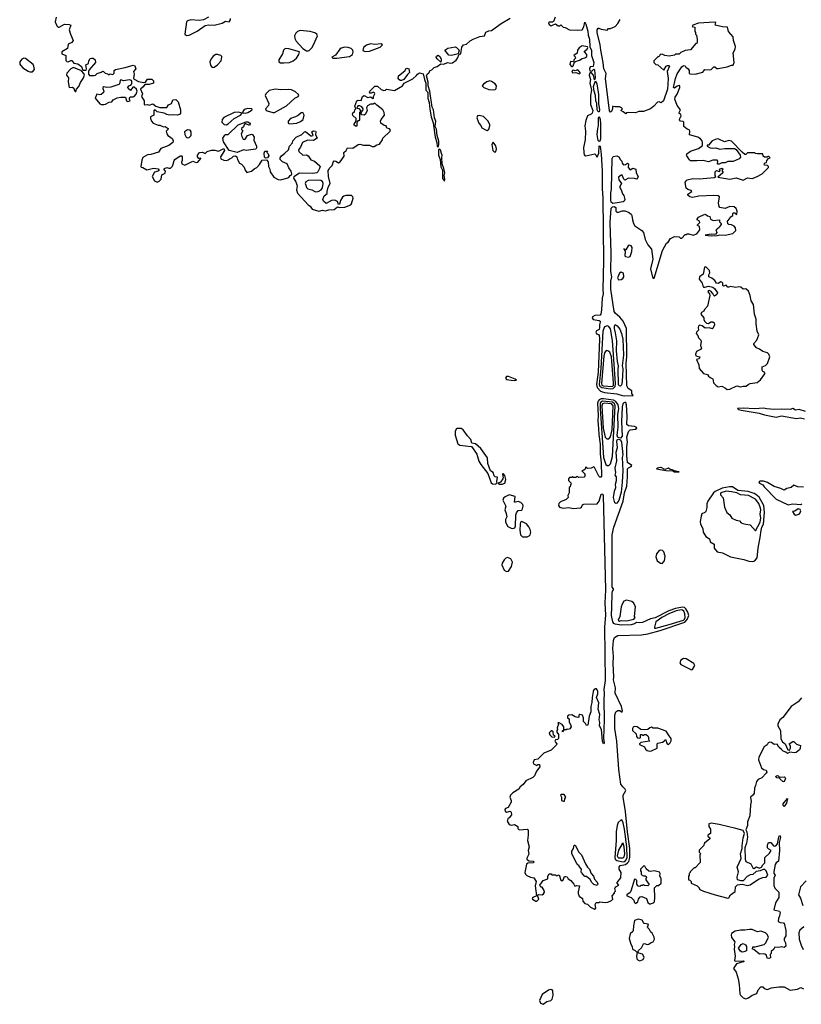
# Model space of a CAD drawing. Extents: x 2293830 to 2387798, y 66850 to 233222.
# Tile 62 of 192: x 2308509 to 2317300, y 180274 to 191347. Entities that reach past the tile are written whole.
import ezdxf

# ---------------------------------------------------------------- set-up
doc = ezdxf.new("R2010")
doc.units = 0

msp = doc.modelspace()

# ---------------------------------------------------------------- linework, layer by layer
at = {"layer": '0CON05XD'}
for points in [[(2308918, 191375), (2308910, 191325), (2308927, 191277), (2308943, 191263), (2308955, 191264), (2309015, 191296), (2309065, 191294), (2309084, 191284), (2309066, 191235), (2309079, 191185), (2309110, 191115), (2309095, 191092), (2309055, 191073), (2309046, 191024), (2308982, 190985), (2308985, 190964), (2309028, 190945), (2309029, 190889), (2309039, 190879), (2309055, 190874), (2309085, 190889), (2309095, 190887), (2309119, 190859), (2309165, 190851), (2309205, 190820), (2309217, 190787), (2309228, 190778), (2309245, 190778), (2309255, 190780), (2309260, 190795), (2309252, 190838), (2309283, 190855), (2309287, 190885), (2309300, 190910), (2309315, 190916), (2309335, 190914), (2309357, 190897), (2309362, 190865), (2309292, 190785), (2309282, 190765), (2309283, 190733), (2309295, 190720), (2309345, 190719), (2309363, 190725), (2309379, 190741), (2309424, 190756), (2309435, 190766), (2309448, 190768), (2309472, 190745), (2309498, 190738), (2309505, 190730), (2309515, 190730), (2309525, 190740), (2309555, 190731), (2309571, 190745), (2309570, 190775), (2309585, 190786), (2309695, 190808), (2309785, 190837), (2309805, 190828), (2309814, 190795), (2309789, 190765), (2309797, 190735), (2309790, 190685), (2309797, 190677), (2309845, 190653), (2309905, 190640), (2309925, 190646), (2309945, 190677), (2309955, 190680), (2309995, 190678), (2310015, 190660), (2310015, 190633), (2309965, 190618), (2309915, 190619), (2309898, 190592), (2309868, 190565), (2309889, 190515), (2309880, 190485), (2309910, 190435), (2309910, 190395), (2309915, 190390), (2309945, 190392), (2309965, 190387), (2310005, 190402), (2310040, 190375), (2310085, 190360), (2310165, 190360), (2310182, 190388), (2310218, 190405), (2310233, 190447), (2310265, 190448), (2310293, 190425), (2310318, 190332), (2310316, 190295), (2310305, 190280), (2310285, 190274), (2310225, 190279), (2310195, 190272), (2310165, 190281), (2310135, 190297), (2310055, 190310), (2310035, 190330), (2310025, 190332), (2310017, 190323), (2310018, 190275), (2309980, 190255), (2309980, 190235), (2309990, 190205), (2310010, 190185), (2310065, 190162), (2310085, 190162), (2310125, 190142), (2310147, 190147), (2310180, 190125), (2310180, 190115), (2310158, 190095), (2310163, 190063), (2310174, 190044), (2310205, 190027), (2310226, 190006), (2310236, 189985), (2310233, 189967), (2310185, 189932), (2310095, 189898), (2310072, 189858), (2309985, 189832), (2309945, 189828), (2309893, 189797), (2309882, 189768), (2309870, 189695), (2309875, 189688), (2309895, 189684), (2309939, 189659), (2310015, 189676), (2310065, 189670), (2310078, 189652), (2310067, 189643), (2310025, 189632), (2309998, 189585), (2310024, 189535), (2310055, 189521), (2310077, 189533), (2310100, 189555), (2310107, 189603), (2310145, 189620), (2310150, 189645), (2310130, 189665), (2310138, 189675), (2310165, 189686), (2310187, 189677), (2310205, 189678), (2310229, 189701), (2310237, 189723)], [(2310237, 189723), (2310245, 189762), (2310254, 189775), (2310315, 189816), (2310330, 189815), (2310338, 189805), (2310337, 189765), (2310330, 189745), (2310334, 189725), (2310365, 189711), (2310455, 189756), (2310495, 189741), (2310514, 189745), (2310548, 189785), (2310545, 189790), (2310525, 189788), (2310508, 189805), (2310508, 189822), (2310530, 189855), (2310565, 189856), (2310595, 189843), (2310616, 189864), (2310665, 189880), (2310705, 189880), (2310745, 189868), (2310805, 189898), (2310812, 189875), (2310768, 189805), (2310771, 189781), (2310805, 189766), (2310836, 189764), (2310855, 189770), (2310875, 189788), (2310895, 189792), (2310915, 189812), (2310937, 189817), (2310952, 189805), (2310960, 189775), (2310982, 189735), (2311005, 189723), (2311035, 189690), (2311046, 189655), (2311065, 189628), (2311118, 189642), (2311145, 189671), (2311176, 189684), (2311205, 189718), (2311235, 189768), (2311285, 189772), (2311305, 189750), (2311306, 189696), (2311321, 189665), (2311327, 189635), (2311367, 189576), (2311415, 189550), (2311445, 189547), (2311536, 189574), (2311550, 189595), (2311566, 189604), (2311570, 189615), (2311564, 189644), (2311535, 189680), (2311516, 189726), (2311465, 189748), (2311440, 189775), (2311440, 189795), (2311452, 189815), (2311489, 189841), (2311533, 189885), (2311542, 189925), (2311576, 189964), (2311582, 189985), (2311620, 190025), (2311684, 190056), (2311711, 190085), (2311725, 190089), (2311782, 190042), (2311795, 190040), (2311808, 190045), (2311795, 190088), (2311814, 190096), (2311835, 190092), (2311840, 190085), (2311836, 190055), (2311853, 190015), (2311815, 189990), (2311745, 189992), (2311688, 189965), (2311667, 189915), (2311646, 189885), (2311648, 189865), (2311694, 189824), (2311735, 189827), (2311755, 189818), (2311783, 189773), (2311825, 189756), (2311883, 189705), (2311888, 189695), (2311880, 189675), (2311864, 189636), (2311850, 189625), (2311805, 189616), (2311655, 189622), (2311591, 189579), (2311590, 189565), (2311615, 189522), (2311628, 189478), (2311621, 189435), (2311634, 189395), (2311754, 189264), (2311775, 189249), (2311800, 189215), (2311875, 189194), (2311915, 189204), (2311945, 189196), (2311985, 189208), (2312046, 189214), (2312085, 189242), (2312105, 189234), (2312165, 189240), (2312232, 189265), (2312242, 189278), (2312258, 189342), (2312255, 189357), (2312239, 189369), (2312179, 189371), (2312156, 189364), (2312139, 189351), (2312116, 189315), (2312105, 189272), (2312095, 189270), (2312082, 189302), (2312055, 189317), (2312015, 189313), (2311955, 189282), (2311925, 189307), (2311917, 189325), (2311932, 189365), (2311966, 189394), (2311966, 189416), (2311978, 189465), (2312002, 189505), (2311981, 189585), (2311978, 189652), (2311990, 189665), (2311992, 189678), (2312024, 189706), (2312032, 189725), (2312034, 189746), (2312045, 189760), (2312065, 189757), (2312095, 189737), (2312115, 189747), (2312157, 189813), (2312154, 189855), (2312182, 189878), (2312195, 189907), (2312255, 189904), (2312315, 189942), (2312335, 189946), (2312376, 189936), (2312445, 189938), (2312475, 189920), (2312495, 189920), (2312525, 189939), (2312555, 189946), (2312590, 189995), (2312592, 190015), (2312677, 190095), (2312679, 190105), (2312669, 190119), (2312637, 190127), (2312630, 190155), (2312609, 190159), (2312570, 190185), (2312567, 190205), (2312574, 190225), (2312613, 190275), (2312607, 190305), (2312595, 190332), (2312526, 190386), (2312505, 190410), (2312485, 190398), (2312455, 190398), (2312421, 190379), (2312408, 190355), (2312417, 190325), (2312400, 190285), (2312385, 190272), (2312357, 190277), (2312348, 190288), (2312348, 190302), (2312370, 190325), (2312373, 190345), (2312356, 190366), (2312335, 190380), (2312312, 190378), (2312302, 190352), (2312325, 190348), (2312343, 190325), (2312340, 190310), (2312330, 190305), (2312329, 190221), (2312325, 190210), (2312312, 190208), (2312300, 190195), (2312299, 190151), (2312285, 190150), (2312268, 190165), (2312292, 190208), (2312294, 190235), (2312255, 190268), (2312251, 190285), (2312255, 190298), (2312275, 190310), (2312280, 190335), (2312290, 190345), (2312278, 190375), (2312300, 190435), (2312315, 190442), (2312350, 190440), (2312363, 190485), (2312385, 190496), (2312425, 190473), (2312455, 190478), (2312485, 190462), (2312490, 190465), (2312490, 190485), (2312503, 190515), (2312500, 190525), (2312485, 190533), (2312455, 190518), (2312444, 190536), (2312446, 190545), (2312505, 190598), (2312535, 190601), (2312575, 190563), (2312605, 190551), (2312624, 190556), (2312635, 190567), (2312725, 190552), (2312815, 190604), (2312835, 190632), (2312854, 190646), (2312929, 190681), (2312972, 190718), (2312984, 190736), (2313005, 190750), (2313045, 190737), (2313063, 190673), (2313078, 190635), (2313077, 190555), (2313096, 190536), (2313099, 190525), (2313098, 190465), (2313114, 190415), (2313120, 190340), (2313137, 190255), (2313158, 190188), (2313181, 190025), (2313200, 189965), (2313205, 189920), (2313215, 189918), (2313222, 189945), (2313222, 189982), (2313204, 190044), (2313196, 190116), (2313183, 190145), (2313189, 190205), (2313174, 190244), (2313162, 190332), (2313148, 190365), (2313121, 190545), (2313102, 190605), (2313102, 190645), (2313086, 190715), (2313092, 190735), (2313111, 190749), (2313124, 190776), (2313146, 190784), (2313171, 190809), (2313205, 190822), (2313245, 190852), (2313275, 190849), (2313326, 190866), (2313355, 190859), (2313375, 190861), (2313417, 190893), (2313433, 190915), (2313452, 190958), (2313470, 190965), (2313483, 191037), (2313500, 191065), (2313535, 191072), (2313575, 191110), (2313610, 191130), (2313685, 191159), (2313735, 191164), (2313753, 191207), (2313785, 191221), (2313815, 191226), (2313924, 191306), (2314025, 191366)], [(2310634, 191376), (2310575, 191345), (2310529, 191339), (2310433, 191347), (2310395, 191336), (2310386, 191325), (2310368, 191185), (2310385, 191168)], [(2310385, 191168), (2310415, 191174), (2310505, 191220), (2310595, 191283), (2310635, 191288), (2310695, 191284), (2310785, 191307), (2310825, 191329), (2310866, 191324), (2310880, 191345), (2310879, 191359)], [(2314533, 191377), (2314513, 191327), (2314502, 191318), (2314465, 191318), (2314458, 191312), (2314465, 191292), (2314485, 191280), (2314500, 191285), (2314535, 191300), (2314565, 191280), (2314585, 191280), (2314595, 191290), (2314622, 191262), (2314645, 191260), (2314694, 191234), (2314785, 191229), (2314835, 191233), (2314854, 191266), (2314865, 191320), (2314877, 191297), (2314900, 191220), (2314904, 191175), (2314917, 191127), (2314921, 191041), (2314939, 190999), (2314941, 190945), (2314966, 190866), (2314960, 190820), (2314924, 190816), (2314919, 190795), (2314923, 190773), (2314935, 190768), (2314948, 190772), (2314965, 190792), (2314972, 190785), (2314982, 190695), (2314975, 190670), (2314962, 190725), (2314935, 190752), (2314919, 190741), (2314914, 190725), (2314929, 190675), (2314921, 190635), (2314941, 190555), (2314929, 190495), (2314927, 190395), (2314956, 190325), (2314947, 190295), (2314938, 190285), (2314895, 190265), (2314875, 190215), (2314866, 190155), (2314871, 190095), (2314867, 189995), (2314851, 189909), (2314852, 189852), (2314859, 189829), (2314875, 189817), (2314977, 189837), (2314989, 189829), (2314995, 189810), (2315005, 189802), (2315023, 189845), (2315025, 189928), (2315037, 189925), (2315049, 189835), (2315060, 189645), (2315059, 189445), (2315067, 189345), (2315076, 188635), (2315066, 188314), (2315071, 188265), (2315060, 188215), (2315053, 188085), (2315046, 188035), (2315039, 188025), (2314979, 188021), (2314953, 188007), (2314946, 187995), (2314960, 187975), (2315025, 187963), (2315036, 187955), (2315039, 187945), (2315029, 187915), (2315031, 187885), (2315026, 187864), (2314995, 187848), (2314989, 187835), (2314995, 187813), (2315025, 187802), (2315030, 187755), (2315014, 187385), (2314997, 187245), (2315002, 187212), (2315040, 187170), (2315085, 187153), (2315225, 187141), (2315285, 187121), (2315315, 187118), (2315410, 187120), (2315392, 187145), (2315392, 187175), (2315351, 187201), (2315338, 187228), (2315331, 187485), (2315336, 187555), (2315333, 187875), (2315297, 187957), (2315260, 188000), (2315208, 188045), (2315195, 188065), (2315158, 188315), (2315156, 188405), (2315167, 188455), (2315157, 188515), (2315163, 188725), (2315151, 189065), (2315161, 189229), (2315175, 189244), (2315194, 189246), (2315212, 189235), (2315214, 189194), (2315225, 189184), (2315245, 189182), (2315285, 189199), (2315315, 189199), (2315355, 189181), (2315385, 189159), (2315394, 189145), (2315401, 189095), (2315414, 189054)], [(2315414, 189054), (2315428, 189028), (2315506, 188975), (2315526, 188955), (2315544, 188874), (2315573, 188815), (2315613, 188765), (2315628, 188655), (2315604, 188545), (2315625, 188450), (2315635, 188440), (2315645, 188440), (2315740, 188750), (2315783, 188835), (2315803, 188847), (2315830, 188885), (2315875, 188910), (2315927, 188907), (2315942, 188892), (2315955, 188890), (2315995, 188930), (2316005, 188930), (2316015, 188940), (2316035, 188940), (2316085, 188924), (2316125, 188940), (2316158, 188985), (2316155, 189020), (2316130, 189035), (2316160, 189065), (2316153, 189083), (2316130, 189095), (2316130, 189105), (2316145, 189128), (2316215, 189160), (2316227, 189157), (2316245, 189140), (2316270, 189135), (2316280, 189105), (2316308, 189088), (2316378, 189098), (2316380, 189075), (2316400, 189055), (2316400, 189045), (2316383, 189027), (2316380, 189015), (2316355, 188990), (2316340, 188985), (2316348, 188955), (2316340, 188935), (2316325, 188930), (2316287, 188937), (2316220, 188925), (2316285, 188916), (2316355, 188919), (2316385, 188926), (2316445, 188923), (2316529, 188941), (2316562, 188978), (2316560, 189005), (2316545, 189027), (2316515, 189040), (2316483, 189043), (2316472, 189052), (2316468, 189082), (2316495, 189110), (2316500, 189125), (2316528, 189145), (2316528, 189165), (2316534, 189176), (2316555, 189177), (2316565, 189160), (2316575, 189158), (2316580, 189195), (2316566, 189225), (2316543, 189243), (2316495, 189245), (2316445, 189225), (2316385, 189235), (2316376, 189246), (2316369, 189285), (2316378, 189355), (2316365, 189367), (2316315, 189372), (2316146, 189364), (2316075, 189347), (2316045, 189356), (2316023, 189375), (2316023, 189385), (2316070, 189415), (2316062, 189425), (2316025, 189438), (2316003, 189453), (2315995, 189515), (2316004, 189536), (2316015, 189545), (2316078, 189562), (2316155, 189559), (2316319, 189571), (2316340, 189585), (2316330, 189595), (2316332, 189638), (2316345, 189650), (2316375, 189640), (2316388, 189642), (2316380, 189665), (2316407, 189677), (2316420, 189665), (2316410, 189655), (2316410, 189645), (2316420, 189635), (2316418, 189625), (2316360, 189575), (2316495, 189552), (2316567, 189567), (2316645, 189543), (2316695, 189569), (2316745, 189560), (2316795, 189580), (2316860, 189615), (2316930, 189685), (2316930, 189695), (2316918, 189708), (2316885, 189710), (2316880, 189725), (2316892, 189738), (2316908, 189742), (2316910, 189765), (2316932, 189788), (2316948, 189792), (2316935, 189810), (2316925, 189810), (2316915, 189800), (2316885, 189800), (2316872, 189812), (2316865, 189840), (2316805, 189840), (2316783, 189843), (2316775, 189850), (2316695, 189850), (2316677, 189833), (2316665, 189833), (2316635, 189856), (2316515, 189980), (2316485, 189990), (2316435, 189973), (2316373, 190003), (2316355, 190006), (2316296, 189984), (2316255, 189938), (2316240, 189935), (2316240, 189925), (2316276, 189906), (2316305, 189902), (2316337, 189907), (2316385, 189893), (2316441, 189899), (2316550, 189900), (2316567, 189887), (2316612, 189822), (2316617, 189803), (2316599, 189781), (2316535, 189751), (2316475, 189751), (2316445, 189739), (2316404, 189736), (2316375, 189722), (2316362, 189722), (2316358, 189728), (2316362, 189755), (2316355, 189767), (2316305, 189766), (2316255, 189750), (2316195, 189765), (2316125, 189759), (2316055, 189761), (2316042, 189772), (2316013, 189815), (2316008, 189825), (2316011, 189839), (2316055, 189869), (2316143, 189897), (2316188, 189932), (2316189, 189965), (2316184, 189985), (2316165, 190009), (2316136, 190026), (2316041, 190051), (2316044, 190094), (2316038, 190108), (2316015, 190118), (2315978, 190145), (2315980, 190195), (2315972, 190202), (2315940, 190205), (2315931, 190221), (2315932, 190235), (2315950, 190265), (2315945, 190282), (2315923, 190295), (2315940, 190335), (2315903, 190383), (2315876, 190455), (2315880, 190475), (2315902, 190508), (2315934, 190585), (2315933, 190603), (2315925, 190606), (2315905, 190600), (2315875, 190579), (2315864, 190584), (2315883, 190687), (2315903, 190737), (2315955, 190818), (2315975, 190832), (2315995, 190830), (2316000, 190815), (2316026, 190796), (2316040, 190775), (2316040, 190745), (2316045, 190740), (2316105, 190733), (2316193, 190757), (2316215, 190786), (2316265, 190782), (2316285, 190789), (2316315, 190816), (2316326, 190816), (2316349, 190799), (2316365, 190797), (2316465, 190816), (2316515, 190836), (2316535, 190837), (2316544, 190865), (2316535, 190975), (2316556, 191015), (2316559, 191045), (2316538, 191115), (2316532, 191155), (2316480, 191215), (2316468, 191265), (2316415, 191268), (2316330, 191285), (2316340, 191315), (2316325, 191319), (2316145, 191308), (2316080, 191285), (2316072, 191272), (2316102, 191262), (2316102, 191215), (2316110, 191205), (2316110, 191185), (2316120, 191175), (2316130, 191125), (2316130, 191085), (2316115, 191080), (2316055, 191010), (2315995, 191002), (2315943, 190977), (2315925, 190960), (2315885, 190960), (2315875, 190950), (2315812, 190938), (2315763, 190943), (2315735, 190960), (2315713, 190957), (2315710, 190945), (2315695, 190930), (2315685, 190930), (2315640, 190885), (2315640, 190865), (2315662, 190842), (2315685, 190840), (2315755, 190780), (2315780, 190825), (2315795, 190832), (2315812, 190832), (2315818, 190825), (2315790, 190765), (2315802, 190685), (2315796, 190565), (2315751, 190435), (2315725, 190412), (2315702, 190422), (2315681, 190419), (2315642, 190375), (2315605, 190346), (2315525, 190314), (2315474, 190316), (2315435, 190300), (2315357, 190303), (2315335, 190300), (2315325, 190290), (2315295, 190310), (2315270, 190325), (2315290, 190345), (2315277, 190357), (2315255, 190366), (2315205, 190367), (2315185, 190372), (2315175, 190370), (2315178, 190345), (2315164, 190316), (2315155, 190309), (2315142, 190322), (2315098, 190685), (2315104, 190744), (2315079, 190795), (2315073, 190865), (2315044, 191004), (2315038, 191065), (2315004, 191204), (2315004, 191235), (2315015, 191253), (2315023, 191253), (2315048, 191242), (2315115, 191230), (2315133, 191247), (2315155, 191250), (2315205, 191272), (2315236, 191304), (2315262, 191348)], [(2311755, 190996), (2311765, 191002), (2311795, 191030), (2311813, 191065), (2311857, 191165), (2311851, 191185), (2311830, 191200), (2311775, 191216), (2311665, 191226), (2311635, 191215), (2311613, 191195), (2311601, 191165), (2311604, 191135), (2311617, 191107), (2311692, 191022), (2311735, 190998), (2311755, 190996)], [(2311481, 190861), (2311545, 190865), (2311586, 190885), (2311621, 190915), (2311650, 190955), (2311657, 190985), (2311535, 191021), (2311495, 191024), (2311478, 191005), (2311464, 190965), (2311424, 190895), (2311424, 190875), (2311444, 190864), (2311481, 190861)], [(2312075, 190914), (2312217, 190933), (2312251, 190955), (2312260, 190985), (2312257, 191005), (2312238, 191025), (2312205, 191036), (2312165, 191037), (2312124, 191026), (2312109, 191015), (2312060, 190950), (2312020, 190925), (2312030, 190915), (2312075, 190914)], [(2312395, 190989), (2312445, 190994), (2312565, 191037), (2312590, 191065), (2312574, 191074), (2312505, 191070), (2312456, 191074), (2312408, 191062), (2312376, 191035), (2312370, 191000), (2312395, 190989)], [(2313365, 190943), (2313337, 190947), (2313290, 191005), (2313325, 191027), (2313405, 191042), (2313423, 191033), (2313450, 191005), (2313440, 190965), (2313365, 190943)], [(2314725, 190820), (2314735, 190830), (2314750, 190870), (2314761, 190879), (2314805, 190892), (2314835, 190912), (2314865, 190917), (2314887, 190935), (2314887, 190955), (2314860, 190985), (2314860, 190995), (2314893, 191015), (2314900, 191035), (2314895, 191042), (2314835, 191052), (2314800, 191030), (2314784, 191005), (2314778, 190972), (2314742, 190945), (2314758, 190928), (2314760, 190915), (2314745, 190900), (2314738, 190872), (2314704, 190876), (2314697, 190845), (2314715, 190820), (2314725, 190820)], [(2308655, 190760), (2308674, 190786), (2308670, 190825), (2308661, 190845), (2308575, 190912), (2308555, 190914), (2308535, 190904), (2308511, 190875), (2308509, 190849), (2308517, 190835), (2308545, 190806), (2308605, 190768), (2308625, 190760), (2308655, 190760)], [(2310675, 190809), (2310695, 190814), (2310735, 190839), (2310774, 190885), (2310783, 190925), (2310781, 190935), (2310770, 190945), (2310735, 190956), (2310715, 190954), (2310685, 190939), (2310661, 190909), (2310649, 190875), (2310654, 190835), (2310675, 190809)], [(2313245, 190870), (2313205, 190907), (2313194, 190925), (2313195, 190938), (2313215, 190950), (2313235, 190932), (2313249, 190909), (2313251, 190885), (2313245, 190870)], [(2309140, 190540), (2309149, 190565), (2309174, 190596), (2309195, 190642), (2309224, 190685), (2309238, 190725), (2309232, 190742), (2309204, 190774), (2309115, 190810), (2309084, 190796), (2309040, 190745), (2309036, 190725), (2309058, 190695), (2309053, 190647), (2309064, 190584), (2309105, 190590), (2309118, 190578), (2309125, 190550), (2309135, 190540), (2309140, 190540)], [(2312805, 190664), (2312788, 190665), (2312765, 190684), (2312768, 190715), (2312839, 190771), (2312855, 190797), (2312865, 190801), (2312884, 190795), (2312894, 190755), (2312869, 190731), (2312830, 190675), (2312805, 190664)], [(2314805, 190738), (2314812, 190745), (2314811, 190755), (2314785, 190783), (2314755, 190772), (2314735, 190778), (2314718, 190772), (2314725, 190751), (2314765, 190753), (2314805, 190738)], [(2309455, 190393), (2309475, 190398), (2309515, 190421), (2309547, 190423), (2309562, 190445), (2309605, 190467), (2309645, 190477), (2309698, 190475), (2309711, 190435), (2309725, 190426), (2309752, 190435), (2309743, 190455), (2309745, 190470), (2309755, 190480), (2309785, 190478), (2309797, 190483), (2309820, 190510), (2309832, 190545), (2309824, 190565), (2309795, 190589), (2309783, 190587), (2309755, 190550), (2309730, 190575), (2309727, 190585), (2309735, 190602), (2309760, 190610), (2309772, 190625), (2309772, 190652), (2309765, 190662), (2309745, 190670), (2309678, 190658), (2309645, 190670), (2309638, 190665), (2309632, 190625), (2309625, 190618), (2309533, 190587), (2309485, 190586), (2309455, 190592), (2309445, 190586), (2309443, 190574), (2309456, 190545), (2309450, 190530), (2309425, 190507), (2309409, 190501), (2309375, 190508), (2309358, 190465), (2309410, 190400), (2309425, 190393), (2309455, 190393)], [(2313835, 190558), (2313855, 190564), (2313866, 190574), (2313872, 190605), (2313856, 190626), (2313815, 190654), (2313795, 190658), (2313763, 190647), (2313725, 190622), (2313712, 190605), (2313728, 190585), (2313785, 190561), (2313835, 190558)], [(2315025, 190310), (2315015, 190311), (2315002, 190332), (2315000, 190405), (2314989, 190435), (2314986, 190495), (2314969, 190545), (2314964, 190595), (2314985, 190660), (2315001, 190625), (2315019, 190505), (2315019, 190405), (2315031, 190335), (2315025, 190310)], [(2311355, 190303), (2311375, 190304), (2311511, 190379), (2311605, 190466), (2311640, 190485), (2311648, 190495), (2311643, 190505), (2311611, 190535), (2311567, 190557), (2311535, 190564), (2311445, 190557), (2311385, 190567), (2311315, 190551), (2311276, 190515), (2311269, 190495), (2311312, 190405), (2311306, 190384), (2311272, 190345), (2311282, 190325), (2311291, 190321), (2311355, 190303)], [(2310835, 190164), (2310855, 190176), (2310923, 190237), (2310994, 190275), (2311010, 190295), (2310965, 190309), (2310922, 190305), (2310805, 190247), (2310786, 190225), (2310783, 190195), (2310807, 190167), (2310835, 190164)], [(2311045, 190296), (2311075, 190303), (2311112, 190325), (2311122, 190335), (2311120, 190345), (2311075, 190348), (2311032, 190338), (2311017, 190315), (2311018, 190298), (2311045, 190296)], [(2311545, 190177), (2311625, 190184), (2311669, 190201), (2311698, 190225), (2311707, 190275), (2311695, 190303), (2311675, 190299), (2311645, 190273), (2311611, 190255), (2311556, 190235), (2311527, 190205), (2311528, 190185), (2311545, 190177)], [(2313765, 190103), (2313784, 190116), (2313796, 190154), (2313796, 190166), (2313776, 190206), (2313725, 190260), (2313675, 190270), (2313658, 190265), (2313650, 190245), (2313674, 190185), (2313697, 190157), (2313705, 190133), (2313754, 190104), (2313765, 190103)], [(2315025, 189977), (2315015, 189988), (2315004, 190056), (2315010, 190125), (2315019, 190155), (2315017, 190243), (2315025, 190260), (2315037, 190225), (2315040, 190175), (2315041, 190005), (2315035, 189982), (2315025, 189977)], [(2310955, 189852), (2310865, 189878), (2310802, 189972), (2310794, 190015), (2310815, 190049), (2310825, 190056), (2310855, 190057), (2310967, 190165), (2311055, 190200), (2311075, 190199), (2311095, 190188), (2311102, 190175), (2311095, 190158), (2311045, 190178), (2311034, 190166), (2311028, 190142), (2311003, 190125), (2311004, 190114), (2311018, 190098), (2311000, 190065), (2311008, 190035), (2311024, 190004), (2311035, 190000), (2311046, 190004), (2311072, 190045), (2311115, 190059), (2311126, 190056), (2311146, 190025), (2311144, 189994), (2311173, 189925), (2311172, 189905), (2311165, 189892), (2311135, 189887), (2311055, 189877), (2311025, 189883), (2310955, 189852)], [(2310395, 190019), (2310415, 190022), (2310437, 190045), (2310438, 190085), (2310425, 190106), (2310395, 190110), (2310364, 190085), (2310366, 190056), (2310380, 190025), (2310395, 190019)], [(2313845, 189861), (2313865, 189862), (2313872, 189895), (2313865, 189930), (2313835, 189970), (2313818, 189945), (2313829, 189875), (2313845, 189861)], [(2311275, 189790), (2311263, 189803), (2311258, 189845), (2311265, 189870), (2311297, 189867), (2311290, 189855), (2311305, 189840), (2311312, 189815), (2311295, 189792), (2311275, 189790)], [(2313285, 189530), (2313289, 189555), (2313282, 189595), (2313290, 189625), (2313280, 189675), (2313259, 189725), (2313256, 189794), (2313262, 189825), (2313252, 189842), (2313243, 189885), (2313227, 189893), (2313221, 189885), (2313221, 189825), (2313238, 189775), (2313244, 189694), (2313264, 189654), (2313265, 189560), (2313285, 189530)], [(2315181, 189281), (2315162, 189295), (2315157, 189317), (2315158, 189395), (2315164, 189445), (2315174, 189785), (2315185, 189809), (2315225, 189817), (2315248, 189805), (2315265, 189770), (2315280, 189755), (2315283, 189733), (2315300, 189715), (2315322, 189718), (2315345, 189732), (2315355, 189728), (2315352, 189685), (2315375, 189660), (2315406, 189676), (2315438, 189668), (2315443, 189625), (2315463, 189585), (2315455, 189558), (2315445, 189553), (2315425, 189563), (2315356, 189564), (2315315, 189542), (2315302, 189552), (2315285, 189600), (2315275, 189600), (2315242, 189578), (2315246, 189545), (2315279, 189505), (2315254, 189465), (2315274, 189434), (2315290, 189390), (2315305, 189372), (2315314, 189325), (2315308, 189305), (2315295, 189298), (2315205, 189284), (2315181, 189281)], [(2311835, 189412), (2311865, 189415), (2311898, 189435), (2311915, 189458), (2311924, 189504), (2311915, 189529), (2311895, 189540), (2311865, 189543), (2311755, 189538), (2311727, 189523), (2311721, 189505), (2311726, 189485), (2311735, 189461), (2311751, 189445), (2311795, 189434), (2311835, 189412)], [(2315355, 188678), (2315375, 188683), (2315395, 188740), (2315398, 188785), (2315387, 188805), (2315365, 188810), (2315353, 188805), (2315325, 188760), (2315305, 188770), (2315302, 188765), (2315318, 188748), (2315315, 188690), (2315323, 188683), (2315355, 188678)], [(2315242, 188422), (2315275, 188424), (2315292, 188435), (2315302, 188455), (2315300, 188495), (2315275, 188507), (2315254, 188496), (2315232, 188445), (2315242, 188422)], [(2316465, 187188), (2316495, 187191), (2316575, 187230), (2316615, 187218), (2316645, 187227), (2316680, 187225), (2316702, 187245), (2316725, 187254), (2316802, 187268), (2316842, 187298), (2316891, 187365), (2316888, 187378), (2316865, 187391), (2316858, 187405), (2316861, 187445), (2316895, 187457), (2316918, 187482), (2316944, 187555), (2316934, 187584), (2316920, 187600), (2316868, 187615), (2316831, 187641), (2316795, 187656), (2316767, 187695), (2316764, 187706), (2316798, 187742), (2316820, 187805), (2316802, 187845), (2316790, 187925), (2316791, 187981), (2316774, 188034), (2316760, 188145), (2316737, 188185), (2316724, 188245), (2316705, 188294), (2316675, 188319), (2316645, 188318), (2316618, 188338), (2316597, 188343), (2316565, 188337), (2316505, 188347), (2316485, 188340), (2316475, 188340), (2316455, 188360), (2316425, 188350), (2316418, 188358), (2316416, 188385), (2316405, 188397), (2316391, 188399), (2316369, 188381), (2316346, 188386), (2316326, 188416), (2316295, 188442), (2316260, 188455), (2316261, 188479), (2316271, 188499), (2316268, 188525), (2316235, 188560), (2316225, 188567), (2316212, 188565), (2316194, 188485), (2316154, 188455), (2316151, 188431), (2316183, 188385), (2316191, 188355), (2316201, 188341), (2316215, 188338), (2316255, 188349), (2316305, 188340), (2316324, 188325), (2316357, 188275), (2316348, 188255), (2316325, 188237), (2316314, 188244), (2316305, 188268), (2316282, 188295), (2316265, 188302), (2316251, 188299), (2316248, 188285), (2316268, 188265), (2316272, 188245), (2316246, 188125), (2316211, 188089), (2316205, 188070), (2316177, 188055), (2316171, 188035), (2316202, 187995), (2316202, 187975), (2316212, 187955), (2316235, 187936), (2316255, 187929), (2316282, 187948), (2316305, 187949), (2316319, 187939), (2316322, 187915), (2316306, 187874), (2316299, 187871), (2316265, 187880), (2316218, 187878), (2316185, 187904), (2316155, 187910), (2316145, 187902), (2316139, 187885), (2316142, 187855), (2316120, 187835), (2316117, 187817), (2316137, 187797), (2316145, 187770), (2316170, 187745), (2316173, 187733), (2316166, 187685), (2316176, 187654), (2316165, 187640), (2316119, 187615), (2316108, 187585), (2316115, 187566), (2316160, 187555), (2316150, 187535), (2316122, 187525), (2316147, 187465), (2316152, 187425), (2316198, 187368), (2316245, 187358), (2316257, 187337), (2316274, 187324), (2316305, 187310), (2316311, 187265), (2316343, 187233), (2316365, 187219), (2316405, 187224), (2316447, 187205), (2316465, 187188)], [(2315265, 187226), (2315255, 187230), (2315245, 187239), (2315242, 187252), (2315239, 187415), (2315243, 187455), (2315232, 187505), (2315222, 187625), (2315224, 187735), (2315211, 187825), (2315197, 187875), (2315197, 187905), (2315205, 187919), (2315230, 187905), (2315258, 187868), (2315278, 187818), (2315291, 187755), (2315298, 187575), (2315286, 187455), (2315291, 187425), (2315289, 187335), (2315281, 187249), (2315275, 187232), (2315265, 187226)], [(2315155, 187196), (2315185, 187199), (2315207, 187223), (2315211, 187255), (2315178, 187738), (2315155, 187870), (2315135, 187897), (2315115, 187906), (2315085, 187894), (2315068, 187845), (2315046, 187425), (2315027, 187245), (2315034, 187224), (2315055, 187210), (2315155, 187196)], [(2315175, 187221), (2315187, 187235), (2315188, 187265), (2315165, 187554), (2315145, 187610), (2315125, 187624), (2315105, 187626), (2315085, 187599), (2315077, 187565), (2315051, 187255), (2315058, 187238), (2315071, 187231), (2315175, 187221)], [(2314075, 187289), (2314095, 187293), (2314083, 187305), (2314005, 187334), (2313985, 187333), (2313971, 187315), (2313985, 187302), (2314035, 187292), (2314075, 187289)], [(2314975, 181344), (2314990, 181355), (2314982, 181395), (2314992, 181418), (2315025, 181420), (2315035, 181428), (2315095, 181420), (2315125, 181422), (2315165, 181440), (2315180, 181455), (2315172, 181495), (2315200, 181525), (2315200, 181535), (2315210, 181545), (2315202, 181575), (2315207, 181585), (2315214, 181596), (2315248, 181615), (2315228, 181635), (2315228, 181645), (2315269, 181695), (2315272, 181755), (2315252, 181795), (2315252, 181815), (2315264, 181836), (2315322, 181848), (2315346, 181864), (2315359, 181881), (2315370, 181925), (2315372, 182025), (2315344, 182215), (2315322, 182442), (2315295, 182605), (2315297, 182625), (2315327, 182677), (2315320, 182695), (2315291, 182721), (2315270, 182750), (2315249, 182915), (2315226, 183235), (2315204, 183375), (2315201, 183525), (2315215, 183565), (2315235, 183580), (2315257, 183577), (2315285, 183560), (2315290, 183575), (2315278, 183625), (2315206, 183775), (2315209, 183835), (2315188, 183925), (2315193, 183955), (2315184, 184105), (2315189, 184185), (2315181, 184275), (2315186, 184365), (2315199, 184401), (2315237, 184423), (2315502, 184428), (2315575, 184439), (2315712, 184478), (2315988, 184572), (2316017, 184603), (2316035, 184645), (2316024, 184685), (2316002, 184722), (2315985, 184735), (2315965, 184739), (2315884, 184726), (2315811, 184699), (2315655, 184622), (2315602, 184608), (2315515, 184568), (2315475, 184563), (2315445, 184568), (2315425, 184552), (2315385, 184543), (2315275, 184538), (2315205, 184548), (2315192, 184555), (2315180, 184575), (2315166, 184646), (2315170, 184740), (2315171, 184895), (2315175, 184920), (2315188, 184935), (2315188, 184945), (2315172, 184965), (2315171, 185015), (2315174, 185555), (2315191, 185640), (2315295, 185933), (2315312, 186028), (2315337, 186103), (2315345, 186205), (2315344, 186295), (2315355, 186308), (2315387, 186323), (2315393, 186335), (2315346, 186366), (2315336, 186445), (2315336, 186545), (2315344, 186595), (2315339, 186651), (2315356, 186715), (2315374, 186736), (2315435, 186742), (2315449, 186755), (2315443, 186765), (2315424, 186774), (2315355, 186778), (2315337, 186795), (2315342, 186885), (2315335, 187015), (2315325, 187041), (2315315, 187044), (2315305, 187039), (2315293, 187027), (2315286, 186995), (2315277, 186825), (2315284, 186665), (2315265, 186640), (2315235, 186650), (2315227, 186675), (2315240, 186765), (2315235, 186905), (2315247, 186975), (2315238, 187015), (2315213, 187053), (2315189, 187069), (2315075, 187084), (2315048, 187082), (2315028, 187072), (2315014, 187056), (2315006, 187035), (2315015, 186895), (2315010, 186835), (2315020, 186750), (2315022, 186682), (2315038, 186572), (2315037, 186465), (2315049, 186365), (2315053, 186215), (2315045, 186204), (2315035, 186202), (2315023, 186213), (2314975, 186312), (2314965, 186318), (2314937, 186303), (2314895, 186300), (2314875, 186320), (2314868, 186292), (2314855, 186280), (2314830, 186275), (2314870, 186235), (2314860, 186225), (2314870, 186215), (2314858, 186202), (2314795, 186200), (2314788, 186208), (2314775, 186210), (2314765, 186200), (2314735, 186200), (2314725, 186210), (2314715, 186200), (2314692, 186198), (2314680, 186185), (2314680, 186165), (2314708, 186138), (2314710, 186125), (2314703, 186117), (2314700, 186095), (2314690, 186085), (2314690, 186025), (2314672, 185995), (2314677, 185973), (2314655, 185950), (2314590, 185925), (2314573, 185907), (2314568, 185885), (2314580, 185865), (2314623, 185853), (2314685, 185860), (2314735, 185849), (2314815, 185857), (2314828, 185865), (2314840, 185890), (2314855, 185898), (2315005, 185902), (2315027, 185933), (2315049, 186011), (2315065, 186016), (2315072, 185998), (2315096, 184935), (2315089, 184785), (2315096, 184655), (2315087, 184515), (2315092, 183915), (2315079, 183815), (2315084, 183774), (2315078, 183695), (2315081, 183475), (2315076, 183265), (2315084, 183216), (2315075, 183204), (2315065, 183232), (2315051, 183365), (2315031, 183405), (2315034, 183444), (2315025, 183475), (2315035, 183535), (2315016, 183595), (2315021, 183665), (2314998, 183725), (2315012, 183765), (2315013, 183793), (2315005, 183811), (2314995, 183821), (2314985, 183822), (2314968, 183812), (2314957, 183793), (2314946, 183725), (2314945, 183670), (2314932, 183625), (2314932, 183565), (2314912, 183515), (2314900, 183415), (2314885, 183410), (2314873, 183433), (2314850, 183455), (2314850, 183495), (2314840, 183525), (2314810, 183535), (2314798, 183525), (2314798, 183505), (2314785, 183500), (2314755, 183507), (2314719, 183529), (2314684, 183526), (2314670, 183515), (2314670, 183495), (2314690, 183485), (2314688, 183448), (2314705, 183420), (2314710, 183395), (2314695, 183372), (2314677, 183363), (2314665, 183368), (2314655, 183360), (2314630, 183360), (2314615, 183340), (2314612, 183348), (2314630, 183360), (2314630, 183395), (2314610, 183420), (2314575, 183440), (2314562, 183438), (2314570, 183425), (2314553, 183385), (2314558, 183365), (2314550, 183355), (2314550, 183335), (2314567, 183307), (2314570, 183265), (2314557, 183253), (2314535, 183250), (2314528, 183235), (2314530, 183225), (2314550, 183205), (2314548, 183192), (2314488, 183132), (2314405, 183098), (2314335, 183030), (2314297, 183023), (2314283, 182995), (2314287, 182977), (2314325, 182960), (2314335, 182970), (2314355, 182970), (2314360, 182945), (2314320, 182895), (2314300, 182845), (2314282, 182825), (2314202, 182788), (2314170, 182745), (2314139, 182721), (2314121, 182695), (2314056, 182654), (2314029, 182625), (2314022, 182605), (2314036, 182565), (2314035, 182548), (2314002, 182488), (2313974, 182476), (2313966, 182465), (2313969, 182445), (2313985, 182434), (2314025, 182448), (2314036, 182436), (2314042, 182405), (2314015, 182372), (2314000, 182365), (2313997, 182343), (2313990, 182335), (2314013, 182295), (2314035, 182290), (2314075, 182297), (2314112, 182275), (2314110, 182250), (2314128, 182238), (2314216, 182245), (2314226, 182235), (2314229, 182175), (2314222, 182115), (2314239, 182045), (2314227, 182005), (2314234, 181964), (2314214, 181916), (2314214, 181905), (2314235, 181887), (2314283, 181883), (2314292, 181875), (2314286, 181864), (2314225, 181861), (2314210, 181850), (2314190, 181755), (2314196, 181736), (2314212, 181722), (2314255, 181703), (2314290, 181695), (2314318, 181655), (2314307, 181605), (2314320, 181495), (2314282, 181475), (2314273, 181465), (2314277, 181455), (2314314, 181435), (2314326, 181435), (2314346, 181456), (2314332, 181498), (2314345, 181510), (2314385, 181507), (2314402, 181515), (2314412, 181535), (2314407, 181555), (2314385, 181590), (2314372, 181592), (2314358, 181615), (2314395, 181668), (2314450, 181685), (2314450, 181715), (2314465, 181740), (2314485, 181740), (2314495, 181730), (2314535, 181730), (2314545, 181720), (2314575, 181730), (2314595, 181670), (2314605, 181662), (2314623, 181675), (2314635, 181710), (2314653, 181713), (2314665, 181707), (2314677, 181685), (2314706, 181666), (2314742, 181625), (2314752, 181602), (2314775, 181612), (2314806, 181606), (2314791, 181539), (2314791, 181521), (2314802, 181492), (2314838, 181465), (2314843, 181435), (2314865, 181408), (2314895, 181399), (2314928, 181368), (2314975, 181344)], [(2315135, 186332), (2315155, 186354), (2315175, 186435), (2315208, 187005), (2315198, 187028), (2315175, 187045), (2315065, 187057), (2315045, 187046), (2315038, 187035), (2315036, 186975), (2315075, 186425), (2315100, 186345), (2315115, 186333), (2315135, 186332)], [(2315135, 186634), (2315155, 186657), (2315171, 186735), (2315185, 187005), (2315165, 187026), (2315084, 187036), (2315064, 187026), (2315057, 187005), (2315072, 186755), (2315095, 186654), (2315114, 186634), (2315135, 186634)], [(2317345, 186942), (2317276, 186964), (2317235, 186957), (2317205, 186974), (2317175, 186963), (2317145, 186968), (2317115, 186963), (2317075, 186968), (2316995, 186962), (2316911, 186971), (2316875, 186980), (2316775, 186970), (2316645, 186979), (2316583, 186975), (2316593, 186965), (2316622, 186955), (2316825, 186922), (2316885, 186903), (2317015, 186878), (2317075, 186891), (2317245, 186863), (2317291, 186871), (2317335, 186860)], [(2313855, 186124), (2313880, 186135), (2313874, 186155), (2313882, 186202), (2313855, 186206), (2313846, 186216), (2313835, 186255), (2313804, 186275), (2313774, 186355), (2313769, 186419), (2313694, 186525), (2313635, 186576), (2313596, 186586), (2313584, 186625), (2313545, 186667), (2313495, 186735), (2313475, 186748), (2313429, 186751), (2313418, 186742), (2313405, 186715), (2313408, 186675), (2313436, 186576), (2313461, 186561), (2313585, 186549), (2313595, 186543), (2313651, 186461), (2313674, 186384), (2313694, 186345), (2313775, 186245), (2313810, 186140), (2313825, 186126), (2313855, 186124)], [(2315215, 185907), (2315201, 185915), (2315188, 185975), (2315199, 186045), (2315213, 186087), (2315209, 186125), (2315222, 186165), (2315220, 186205), (2315208, 186225), (2315212, 186255), (2315207, 186305), (2315224, 186386), (2315216, 186485), (2315234, 186536), (2315223, 186605), (2315227, 186623), (2315245, 186630), (2315265, 186623), (2315276, 186595), (2315292, 186455), (2315284, 186425), (2315291, 186275), (2315286, 186145), (2315274, 186035), (2315249, 185941), (2315225, 185910), (2315215, 185907)], [(2315925, 186262), (2315885, 186270), (2315846, 186286), (2315825, 186288), (2315805, 186302), (2315765, 186288), (2315725, 186312), (2315715, 186312), (2315680, 186305), (2315670, 186295), (2315775, 186278), (2315853, 186273), (2315875, 186264), (2315925, 186262)], [(2313905, 186122), (2313935, 186124), (2313964, 186135), (2313977, 186175), (2313965, 186222), (2313945, 186242), (2313940, 186235), (2313947, 186195), (2313942, 186185), (2313915, 186148), (2313890, 186135), (2313905, 186122)], [(2317325, 186089), (2317262, 186092), (2317215, 186112), (2317185, 186088), (2317138, 186075), (2317105, 186058), (2317070, 186075), (2316995, 186099), (2316921, 186141), (2316875, 186159), (2316834, 186156), (2316822, 186148), (2316830, 186135), (2316867, 186117), (2316881, 186095), (2317015, 185954), (2317153, 185893)], [(2316755, 185255), (2316777, 185263), (2316803, 185297), (2316813, 185405), (2316841, 185545), (2316843, 185585), (2316855, 185639), (2316876, 185675), (2316884, 185805), (2316877, 185885), (2316827, 185977), (2316788, 186008), (2316768, 186018), (2316701, 186041), (2316585, 186052), (2316525, 186092), (2316493, 186093), (2316411, 186079), (2316329, 186041), (2316313, 186027), (2316249, 185931), (2316238, 185902), (2316237, 185863), (2316225, 185818), (2316215, 185805), (2316181, 185789), (2316172, 185762), (2316162, 185705), (2316164, 185675), (2316191, 185625), (2316195, 185585), (2316226, 185536), (2316268, 185508), (2316276, 185475), (2316319, 185449), (2316321, 185405), (2316355, 185364), (2316415, 185351), (2316505, 185305), (2316655, 185275), (2316708, 185258), (2316755, 185255)], [(2316785, 185600), (2316837, 185695), (2316843, 185745), (2316837, 185785), (2316844, 185835), (2316842, 185855), (2316820, 185905), (2316786, 185956), (2316705, 185995), (2316615, 186003), (2316573, 186025), (2316515, 186038), (2316455, 186044), (2316395, 186028), (2316389, 186015), (2316392, 186002), (2316419, 185969), (2316434, 185865), (2316463, 185805), (2316495, 185778), (2316520, 185740), (2316568, 185718), (2316605, 185710), (2316625, 185690), (2316643, 185683), (2316675, 185672), (2316725, 185668), (2316785, 185600)], [(2314055, 185624), (2314076, 185634), (2314087, 185653), (2314089, 185775), (2314095, 185802), (2314115, 185829), (2314155, 185830), (2314165, 185845), (2314172, 185875), (2314166, 185895), (2314145, 185919), (2314115, 185929), (2314085, 185920), (2314075, 185922), (2314082, 185985), (2314015, 186004), (2313968, 185982), (2313949, 185965), (2313943, 185945), (2313977, 185875), (2313964, 185835), (2313980, 185795), (2313986, 185755), (2313973, 185727), (2313973, 185695), (2313999, 185649), (2314037, 185627), (2314055, 185624)], [(2317153, 185893), (2317165, 185894), (2317205, 185901), (2317295, 185896), (2317305, 185904)], [(2317235, 185774), (2317275, 185788), (2317285, 185800), (2317294, 185825), (2317285, 185840), (2317265, 185846), (2317225, 185820), (2317202, 185818), (2317218, 185785), (2317235, 185774)], [(2314165, 185530), (2314215, 185533), (2314238, 185542), (2314249, 185555), (2314256, 185585), (2314252, 185615), (2314236, 185645), (2314208, 185678), (2314155, 185704), (2314143, 185697), (2314137, 185673), (2314135, 185605), (2314143, 185553), (2314165, 185530)], [(2315735, 185233), (2315760, 185260), (2315769, 185315), (2315755, 185364), (2315737, 185377), (2315715, 185382), (2315702, 185378), (2315670, 185340), (2315664, 185305), (2315680, 185260), (2315715, 185236), (2315735, 185233)], [(2313985, 185141), (2314005, 185144), (2314042, 185198), (2314051, 185245), (2314034, 185284), (2313995, 185298), (2313975, 185292), (2313956, 185274), (2313934, 185235), (2313931, 185215), (2313957, 185157), (2313985, 185141)], [(2315255, 184584), (2315275, 184590), (2315335, 184587), (2315420, 184605), (2315420, 184615), (2315430, 184625), (2315422, 184635), (2315434, 184745), (2315416, 184785), (2315392, 184805), (2315335, 184820), (2315305, 184808), (2315284, 184776), (2315273, 184745), (2315260, 184635), (2315240, 184595), (2315255, 184584)], [(2315665, 184505), (2315814, 184544), (2315975, 184595), (2315987, 184605), (2315994, 184625), (2315990, 184665), (2315978, 184695), (2315965, 184708), (2315952, 184712), (2315892, 184698), (2315808, 184665), (2315731, 184625), (2315664, 184575), (2315647, 184515), (2315648, 184505), (2315665, 184505)], [(2316065, 184036), (2316075, 184039), (2316102, 184085), (2316089, 184105), (2316005, 184158), (2315975, 184164), (2315943, 184145), (2315934, 184115), (2315945, 184097), (2316042, 184045), (2316065, 184036)], [(2317300, 183720), (2317264, 183676), (2317187, 183625), (2317090, 183500), (2317059, 183475), (2317034, 183425), (2317036, 183405), (2317064, 183355), (2317068, 183258), (2317087, 183227), (2317118, 183205), (2317147, 183137), (2317165, 183132), (2317179, 183155), (2317177, 183177), (2317162, 183205), (2317205, 183230), (2317215, 183230), (2317245, 183201), (2317290, 183185), (2317288, 183155), (2317278, 183135), (2317240, 183105), (2317225, 183104), (2317171, 183109), (2317143, 183093), (2317125, 183110), (2317095, 183120), (2317075, 183138), (2317048, 183165), (2317029, 183199), (2316995, 183197), (2316965, 183220), (2316945, 183224), (2316928, 183215), (2316916, 183194), (2316880, 183170), (2316823, 183055), (2316818, 183025), (2316852, 182935), (2316875, 182916), (2316905, 182908), (2316910, 182885), (2316905, 182872), (2316855, 182822), (2316815, 182801), (2316795, 182781), (2316785, 182735), (2316772, 182705), (2316768, 182645), (2316755, 182625), (2316729, 182605), (2316737, 182555), (2316727, 182517), (2316719, 182395), (2316693, 182327), (2316693, 182285), (2316677, 182235), (2316688, 182215), (2316695, 182155), (2316682, 182085), (2316663, 182033), (2316667, 181905), (2316675, 181881), (2316731, 181855), (2316755, 181808), (2316765, 181802), (2316795, 181820), (2316825, 181806), (2316852, 181815), (2316867, 181843), (2316888, 181865), (2316889, 181925), (2316941, 181975), (2316960, 182005), (2316935, 182018), (2316918, 182035), (2316918, 182062), (2316932, 182095), (2316955, 182092), (2316986, 182056), (2316995, 182052), (2317012, 182058), (2317032, 182078), (2317046, 182155), (2317055, 182172), (2317060, 182170), (2317064, 182154), (2317049, 182095), (2317054, 182005), (2317043, 181885), (2317016, 181864), (2317004, 181845), (2316989, 181765), (2316992, 181745), (2317004, 181725), (2316989, 181691), (2316992, 181612), (2317001, 181581), (2317048, 181535), (2317048, 181475), (2317010, 181415), (2316990, 181335), (2317055, 181320), (2317060, 181305), (2317050, 181255), (2317042, 181245), (2317040, 181205), (2317063, 181193), (2317095, 181192), (2317108, 181185), (2317127, 181103), (2317126, 181044), (2317108, 181015), (2317108, 180995), (2317123, 180965), (2317124, 180926), (2317105, 180912), (2317075, 180922), (2317045, 180912), (2317000, 180915), (2316990, 180895), (2316962, 180868), (2316960, 180845), (2316950, 180835), (2316952, 180798), (2316935, 180788), (2316915, 180792), (2316907, 180825), (2316888, 180838), (2316875, 180843), (2316828, 180838), (2316765, 180890), (2316750, 180895), (2316755, 180920), (2316779, 180921), (2316882, 180948), (2316895, 180960), (2316930, 181025), (2316918, 181055), (2316895, 181077), (2316845, 181096), (2316805, 181090), (2316745, 181114), (2316716, 181116), (2316665, 181106), (2316615, 181107), (2316555, 181098), (2316515, 181070), (2316509, 181055), (2316515, 181025), (2316551, 180975), (2316544, 180945), (2316550, 180925), (2316544, 180895), (2316554, 180815), (2316550, 180765), (2316555, 180760), (2316645, 180762), (2316658, 180755), (2316570, 180730), (2316540, 180685), (2316538, 180675), (2316567, 180637), (2316589, 180559)], [(2315595, 183121), (2315615, 183124), (2315680, 183155), (2315680, 183205), (2315685, 183210), (2315738, 183222), (2315756, 183234), (2315765, 183250), (2315775, 183250), (2315783, 183215), (2315795, 183199), (2315805, 183196), (2315826, 183215), (2315836, 183236), (2315837, 183265), (2315812, 183292), (2315781, 183345), (2315685, 183379), (2315635, 183379), (2315615, 183389), (2315596, 183385), (2315575, 183364), (2315535, 183361), (2315495, 183364), (2315455, 183393), (2315425, 183397), (2315410, 183390), (2315400, 183375), (2315401, 183355), (2315443, 183315), (2315446, 183285), (2315459, 183269), (2315485, 183267), (2315491, 183275), (2315490, 183305), (2315495, 183310), (2315505, 183310), (2315515, 183300), (2315525, 183300), (2315535, 183310), (2315555, 183307), (2315573, 183295), (2315581, 183275), (2315580, 183255), (2315592, 183235), (2315493, 183217), (2315479, 183205), (2315478, 183195), (2315535, 183171), (2315548, 183145), (2315565, 183130), (2315595, 183121)], [(2314525, 183280), (2314530, 183295), (2314512, 183302), (2314507, 183337), (2314495, 183350), (2314485, 183350), (2314464, 183326), (2314470, 183305), (2314495, 183282), (2314525, 183280)], [(2317095, 182777), (2317060, 182805), (2317058, 182818), (2317025, 182822), (2317010, 182835), (2317020, 182845), (2317035, 182848), (2317055, 182830), (2317105, 182832), (2317115, 182828), (2317122, 182815), (2317105, 182778), (2317095, 182777)], [(2314625, 182557), (2314635, 182560), (2314640, 182585), (2314653, 182605), (2314633, 182633), (2314603, 182635), (2314592, 182625), (2314601, 182605), (2314604, 182565), (2314625, 182557)], [(2317105, 182498), (2317095, 182510), (2317095, 182528), (2317145, 182590), (2317134, 182535), (2317105, 182498)], [(2315295, 181878), (2315315, 181881), (2315331, 181899), (2315340, 181925), (2315338, 182045), (2315311, 182245), (2315295, 182316), (2315285, 182342), (2315275, 182349), (2315241, 182319), (2315227, 182285), (2315217, 182215), (2315217, 182115), (2315202, 181925), (2315208, 181905), (2315223, 181893), (2315295, 181878)], [(2316475, 181467), (2316485, 181473), (2316504, 181505), (2316557, 181543), (2316560, 181595), (2316581, 181619), (2316635, 181626), (2316695, 181610), (2316725, 181618), (2316819, 181681), (2316865, 181700), (2316906, 181704), (2316923, 181725), (2316906, 181776), (2316889, 181789), (2316871, 181789), (2316835, 181774), (2316793, 181767), (2316753, 181735), (2316725, 181730), (2316689, 181711), (2316645, 181664), (2316625, 181662), (2316582, 181675), (2316579, 181705), (2316595, 181765), (2316579, 181815), (2316622, 181915), (2316616, 181965), (2316636, 182025), (2316634, 182055), (2316645, 182145), (2316660, 182195), (2316645, 182230), (2316565, 182250), (2316374, 182296), (2316285, 182310), (2316260, 182305), (2316260, 182275), (2316280, 182245), (2316280, 182195), (2316260, 182185), (2316250, 182175), (2316250, 182165), (2316270, 182145), (2316270, 182135), (2316210, 182085), (2316200, 182055), (2316152, 182008), (2316150, 181985), (2316170, 181965), (2316160, 181955), (2316162, 181868), (2316105, 181810), (2316095, 181810), (2316050, 181765), (2316050, 181755), (2316040, 181745), (2316040, 181725), (2316030, 181715), (2316030, 181675), (2316045, 181670), (2316060, 181655), (2316060, 181635), (2316130, 181605), (2316150, 181585), (2316150, 181575), (2316160, 181565), (2316200, 181545), (2316330, 181505), (2316475, 181467)], [(2315005, 181612), (2314965, 181622), (2314942, 181645), (2314925, 181678), (2314885, 181710), (2314865, 181710), (2314828, 181755), (2314823, 181765), (2314828, 181795), (2314800, 181825), (2314800, 181835), (2314785, 181842), (2314776, 181856), (2314719, 181965), (2314719, 181995), (2314738, 182025), (2314745, 182062), (2314755, 182062), (2314797, 181985), (2314829, 181955), (2314872, 181852), (2314896, 181816), (2314917, 181795), (2314935, 181745), (2314961, 181715), (2314972, 181682), (2315005, 181647), (2315012, 181625), (2315005, 181612)], [(2315295, 181920), (2315306, 181934), (2315313, 181965), (2315309, 182045), (2315295, 182086), (2315285, 182080), (2315245, 182009), (2315229, 181945), (2315235, 181928), (2315245, 181922), (2315295, 181920)], [(2315593, 181403), (2315605, 181404), (2315636, 181415), (2315647, 181425), (2315653, 181475), (2315650, 181585), (2315675, 181610), (2315695, 181610), (2315724, 181635), (2315725, 181690), (2315710, 181715), (2315712, 181745), (2315705, 181760), (2315645, 181774), (2315605, 181769), (2315583, 181773), (2315556, 181796), (2315539, 181829), (2315528, 181832), (2315492, 181795), (2315490, 181775), (2315500, 181765), (2315500, 181735), (2315525, 181720), (2315545, 181720), (2315555, 181710), (2315560, 181695), (2315552, 181688), (2315550, 181675), (2315588, 181622), (2315572, 181608), (2315535, 181610), (2315525, 181620), (2315515, 181610), (2315495, 181610), (2315485, 181600), (2315465, 181602), (2315448, 181625), (2315448, 181668), (2315438, 181678), (2315425, 181680), (2315384, 181546), (2315375, 181533), (2315337, 181505), (2315337, 181495), (2315386, 181475), (2315416, 181446), (2315425, 181418), (2315435, 181407), (2315460, 181425), (2315469, 181455), (2315487, 181483), (2315505, 181488), (2315558, 181465), (2315575, 181420), (2315593, 181403)], [(2317355, 181664), (2317292, 181595), (2317269, 181505), (2317289, 181469), (2317318, 181385)], [(2315485, 180763), (2315521, 180779), (2315531, 180805), (2315515, 180839), (2315471, 180851), (2315461, 180861), (2315469, 180881), (2315502, 180908), (2315526, 180954), (2315535, 180956), (2315565, 180946), (2315585, 180949), (2315605, 180964), (2315635, 180975), (2315647, 181005), (2315645, 181028), (2315624, 181074), (2315606, 181086), (2315594, 181115), (2315574, 181135), (2315570, 181145), (2315580, 181165), (2315578, 181175), (2315534, 181184), (2315523, 181193), (2315509, 181219), (2315465, 181231), (2315424, 181215), (2315412, 181155), (2315410, 181105), (2315406, 181094), (2315374, 181066), (2315362, 181015), (2315382, 180952), (2315399, 180925), (2315402, 180895), (2315431, 180881), (2315454, 180855), (2315445, 180815), (2315451, 180785), (2315465, 180769), (2315485, 180763)], [(2317328, 181145), (2317282, 181108), (2317271, 181079), (2317276, 181006), (2317298, 180938), (2317321, 180891)], [(2316635, 180860), (2316615, 180870), (2316592, 180905), (2316624, 180946), (2316645, 180957), (2316673, 180943), (2316682, 180925), (2316682, 180875), (2316655, 180863), (2316635, 180860)], [(2316589, 180559), (2316602, 180495), (2316610, 180390), (2316617, 180375), (2316645, 180347), (2316675, 180336), (2316705, 180346), (2316745, 180376), (2316798, 180395), (2316813, 180437), (2316845, 180470), (2316865, 180470), (2316883, 180453), (2316915, 180440), (2316965, 180460), (2317045, 180472), (2317105, 180472), (2317175, 180433), (2317255, 180443), (2317295, 180463), (2317325, 180448)], [(2314395, 180274), (2314436, 180305), (2314483, 180317), (2314497, 180333), (2314508, 180375), (2314504, 180425), (2314496, 180436), (2314475, 180440), (2314455, 180434), (2314386, 180384), (2314356, 180315), (2314366, 180285), (2314395, 180274)]]:
    msp.add_lwpolyline(points, dxfattribs=at)

doc.saveas('drawing.dxf')
